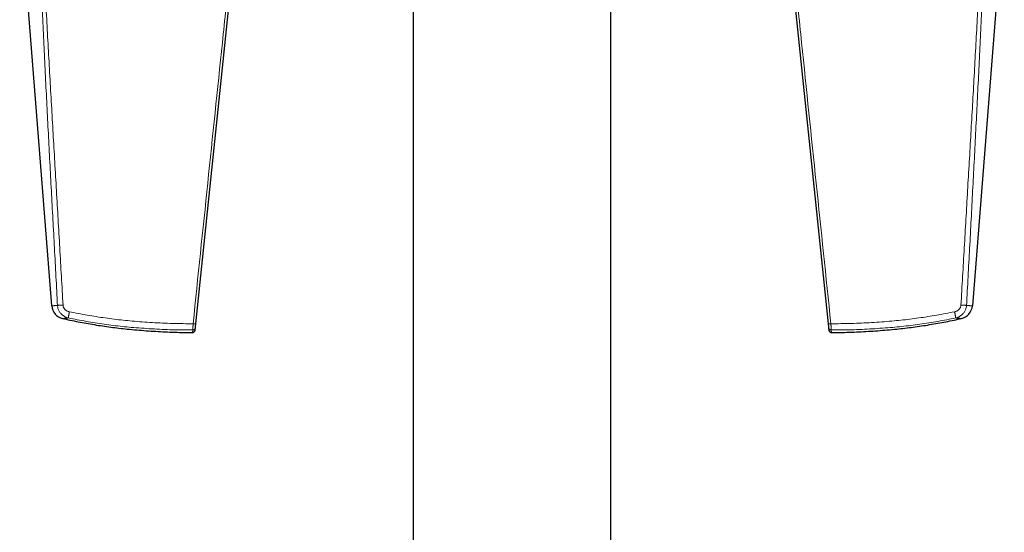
# Model space of a CAD drawing. Header units: millimetres. Extents: x 8 to 947, y 12 to 1137.
# Tile 2 of 41: x 430 to 550, y 453 to 515. Entities that reach past the tile are written whole.
import ezdxf

# ---------------------------------------------------------------- set-up
doc = ezdxf.new("R2010")
doc.units = ezdxf.units.MM

msp = doc.modelspace()

# ---------------------------------------------------------------- linework, layer by layer
at = {"color": 7, "linetype": 'Continuous', "lineweight": 30}
for p, q in [((478.07, 544.94), (478.07, 344.94)), ((502.07, 344.94), (502.07, 544.94)), ((430.36, 529.25), (434.23, 480.08)), ((549.79, 529.25), (545.91, 480.08)), ((451.63, 477.13), (456.97, 528.19)), ((523.17, 528.19), (528.52, 477.13))]:
    msp.add_line(p, q, dxfattribs=at)
at = {"color": 8, "linetype": 'Continuous', "lineweight": 0}
msp.add_line((528.49, 477.41), (528.49, 477.43), dxfattribs=at)
at = {"color": 7, "linetype": 'Continuous', "lineweight": 30}
for centre, radius, start, end in [((435.93, 480.22), 1.7, 184.5077, 257.6228), ((544.22, 480.22), 1.7, 282.3772, 355.4923), ((451.33, 477.16), 0.3, 269.8581, 354.135), ((528.81, 477.16), 0.3, 185.8693, 270.1255)]:
    msp.add_arc(centre, radius, start, end, dxfattribs=at)
at = {"color": 8, "linetype": 'Continuous', "lineweight": 0}
for points, knots in [([(434.94, 480.15), (434.82, 482.47), (434.57, 487.1), (434.2, 494.05), (433.83, 500.99), (433.48, 507.94), (433.15, 514.89), (432.82, 521.84), (432.61, 526.48), (432.5, 528.79)], [0, 0, 0, 0, 0.142846, 0.285693, 0.428549, 0.571416, 0.714286, 0.857149, 1, 1, 1, 1]), ([(432.92, 528.81), (433.04, 526.49), (433.27, 521.86), (433.63, 514.91), (434.01, 507.97), (434.41, 501.02), (434.81, 494.07), (435.22, 487.13), (435.48, 482.5), (435.62, 480.18)], [0, 0, 0, 0, 0.14286, 0.285713, 0.428565, 0.571419, 0.714278, 0.857139, 1, 1, 1, 1]), ([(451.39, 477.93), (451.98, 483.62), (453.17, 494.98), (454.64, 509.14), (455.66, 519.01), (456.23, 524.6), (456.51, 527.4), (456.65, 528.79), (456.65, 528.79)], [0, 0, 0, 0, 0.335231, 0.670462, 0.83523, 0.917614, 0.999999, 1, 1, 1, 1]), ([(456.96, 528.77), (456.82, 527.37), (456.54, 524.58), (455.97, 518.99), (454.95, 509.12), (453.48, 494.96), (452.29, 483.59), (451.7, 477.91)], [0, 0, 0, 0, 0.082387, 0.164774, 0.329548, 0.664774, 1, 1, 1, 1]), ([(528.44, 477.91), (527.85, 483.59), (526.66, 494.96), (525.19, 509.12), (524.17, 518.99), (523.6, 524.58), (523.32, 527.37), (523.18, 528.77)], [0, 0, 0, 0, 0.335226, 0.670451, 0.835226, 0.917613, 1, 1, 1, 1]), ([(523.49, 528.79), (523.49, 528.79), (523.63, 527.4), (523.91, 524.6), (524.48, 519.01), (525.5, 509.14), (526.97, 494.98), (528.16, 483.62), (528.75, 477.93)], [0, 0, 0, 0, 0.000001, 0.082385, 0.164769, 0.329538, 0.664769, 1, 1, 1, 1]), ([(547.22, 528.81), (547.1, 526.49), (546.87, 521.86), (546.51, 514.91), (546.13, 507.97), (545.74, 501.02), (545.33, 494.07), (544.93, 487.13), (544.66, 482.5), (544.53, 480.18)], [0, 0, 0, 0, 0.14286, 0.285713, 0.428565, 0.571419, 0.714278, 0.857139, 1, 1, 1, 1]), ([(545.2, 480.15), (545.33, 482.47), (545.58, 487.1), (545.95, 494.05), (546.31, 500.99), (546.66, 507.94), (547, 514.89), (547.32, 521.84), (547.54, 526.48), (547.64, 528.79)], [0, 0, 0, 0, 0.142846, 0.285693, 0.428549, 0.571416, 0.714286, 0.857149, 1, 1, 1, 1]), ([(434.23, 480.08), (434.23, 480.08), (434.23, 480.08), (434.24, 480.08), (434.26, 480.09), (434.29, 480.09), (434.34, 480.1), (434.4, 480.1), (434.48, 480.11), (434.57, 480.12), (434.68, 480.13), (434.8, 480.14), (434.89, 480.15), (434.94, 480.15)], [0, 0, 0, 0, 0.000021, 0.094813, 0.189669, 0.28447, 0.381352, 0.478292, 0.575181, 0.680853, 0.786526, 0.893263, 1, 1, 1, 1]), ([(435.62, 480.18), (435.58, 480.18), (435.51, 480.18), (435.41, 480.17), (435.31, 480.17), (435.22, 480.16), (435.13, 480.16), (435.06, 480.16), (434.99, 480.15), (434.96, 480.15), (434.94, 480.15)], [0, 0, 0, 0, 0.1212738, 0.2456862, 0.3722826, 0.5, 0.6277174, 0.7543138, 0.8787262, 1, 1, 1, 1]), ([(436.25, 478.63), (436.2, 478.64), (436.08, 478.67), (435.92, 478.74), (435.76, 478.82), (435.62, 478.92), (435.48, 479.04), (435.35, 479.16), (435.24, 479.3), (435.14, 479.46), (435.06, 479.62), (435, 479.79), (434.96, 479.97), (434.95, 480.09), (434.94, 480.15)], [0, 0, 0, 0, 0.081881, 0.164343, 0.247179, 0.330211, 0.413321, 0.496493, 0.579848, 0.663521, 0.74765, 0.831727, 0.915591, 1, 1, 1, 1]), ([(435.62, 480.18), (435.62, 480.15), (435.62, 480.09), (435.65, 479.99), (435.68, 479.9), (435.73, 479.81), (435.79, 479.73), (435.85, 479.66), (435.92, 479.59), (436.01, 479.53), (436.09, 479.48), (436.19, 479.44), (436.29, 479.4), (436.35, 479.39), (436.39, 479.38)], [0, 0, 0, 0, 0.080836, 0.161276, 0.242242, 0.323763, 0.405514, 0.487771, 0.570788, 0.654788, 0.739816, 0.825801, 0.912595, 1, 1, 1, 1]), ([(544.53, 480.18), (544.52, 480.15), (544.52, 480.09), (544.49, 479.99), (544.46, 479.9), (544.41, 479.81), (544.36, 479.73), (544.29, 479.66), (544.22, 479.59), (544.14, 479.53), (544.05, 479.48), (543.95, 479.44), (543.86, 479.4), (543.79, 479.39), (543.75, 479.38)], [0, 0, 0, 0, 0.080836, 0.161276, 0.242242, 0.323763, 0.405514, 0.487771, 0.570788, 0.654788, 0.739816, 0.825801, 0.912595, 1, 1, 1, 1]), ([(543.89, 478.63), (543.95, 478.64), (544.06, 478.67), (544.22, 478.74), (544.38, 478.82), (544.53, 478.92), (544.67, 479.04), (544.79, 479.16), (544.9, 479.3), (545, 479.46), (545.08, 479.62), (545.14, 479.79), (545.19, 479.97), (545.2, 480.09), (545.2, 480.15)], [0, 0, 0, 0, 0.081881, 0.164343, 0.247179, 0.330211, 0.413321, 0.496493, 0.579848, 0.663521, 0.74765, 0.831727, 0.915591, 1, 1, 1, 1]), ([(544.53, 480.18), (544.56, 480.18), (544.63, 480.18), (544.73, 480.17), (544.83, 480.17), (544.92, 480.16), (545.01, 480.16), (545.09, 480.16), (545.15, 480.15), (545.19, 480.15), (545.2, 480.15)], [0, 0, 0, 0, 0.121274, 0.245686, 0.372283, 0.5, 0.627717, 0.754314, 0.878726, 1, 1, 1, 1]), ([(545.91, 480.08), (545.91, 480.08), (545.91, 480.08), (545.91, 480.08), (545.88, 480.09), (545.85, 480.09), (545.8, 480.1), (545.74, 480.1), (545.67, 480.11), (545.57, 480.12), (545.47, 480.13), (545.34, 480.14), (545.25, 480.15), (545.2, 480.15)], [0, 0, 0, 0, 0.000021, 0.094813, 0.189669, 0.28447, 0.381352, 0.478292, 0.575181, 0.680853, 0.786526, 0.893263, 1, 1, 1, 1]), ([(436.39, 479.38), (436.38, 479.35), (436.37, 479.29), (436.35, 479.21), (436.34, 479.12), (436.32, 479.04), (436.31, 478.96), (436.29, 478.89), (436.28, 478.82), (436.27, 478.76), (436.26, 478.71), (436.26, 478.67), (436.25, 478.64), (436.25, 478.63), (436.25, 478.63)], [0, 0, 0, 0, 0.0783471, 0.1592835, 0.2424179, 0.3272806, 0.4133358, 0.5, 0.5866642, 0.6727194, 0.7575821, 0.8407165, 0.9216529, 1, 1, 1, 1]), ([(436.39, 479.38), (436.75, 479.31), (437.47, 479.16), (438.55, 478.96), (439.64, 478.78), (440.72, 478.62), (441.81, 478.48), (442.9, 478.35), (444.04, 478.24), (445.22, 478.15), (446.45, 478.07), (447.69, 478), (448.92, 477.96), (450.15, 477.93), (450.98, 477.93), (451.39, 477.93)], [0, 0, 0, 0, 0.073152, 0.14608, 0.218851, 0.291539, 0.364224, 0.436937, 0.509694, 0.591253, 0.672875, 0.754548, 0.836268, 0.91806, 1, 1, 1, 1]), ([(543.75, 479.38), (543.39, 479.31), (542.67, 479.16), (541.59, 478.96), (540.51, 478.78), (539.42, 478.62), (538.33, 478.48), (537.24, 478.35), (536.1, 478.24), (534.92, 478.15), (533.69, 478.07), (532.46, 478), (531.22, 477.96), (529.99, 477.93), (529.16, 477.93), (528.75, 477.93)], [0, 0, 0, 0, 0.073152, 0.14608, 0.218851, 0.291539, 0.364224, 0.436937, 0.509694, 0.591253, 0.672875, 0.754548, 0.836268, 0.91806, 1, 1, 1, 1]), ([(543.75, 479.38), (543.76, 479.35), (543.77, 479.29), (543.79, 479.21), (543.81, 479.12), (543.82, 479.04), (543.84, 478.96), (543.85, 478.89), (543.86, 478.82), (543.87, 478.76), (543.88, 478.71), (543.89, 478.67), (543.89, 478.64), (543.89, 478.63), (543.89, 478.63)], [0, 0, 0, 0, 0.078347, 0.159284, 0.242418, 0.327281, 0.413336, 0.5, 0.586664, 0.672719, 0.757582, 0.840716, 0.921653, 1, 1, 1, 1]), ([(436.25, 478.63), (436.23, 478.62), (436.17, 478.62), (436.07, 478.61), (435.95, 478.6), (435.84, 478.58), (435.74, 478.57), (435.66, 478.57), (435.62, 478.56), (435.59, 478.56), (435.57, 478.56), (435.57, 478.56), (435.56, 478.56), (435.56, 478.56)], [0, 0, 0, 0, 0.062799, 0.125599, 0.251736, 0.379505, 0.5078, 0.629537, 0.751751, 0.813661, 0.875571, 0.937786, 1, 1, 1, 1]), ([(451.35, 477.17), (450.94, 477.17), (450.11, 477.17), (448.86, 477.19), (447.62, 477.24), (446.38, 477.3), (445.14, 477.39), (443.94, 477.48), (442.8, 477.59), (441.7, 477.72), (440.61, 477.86), (439.52, 478.02), (438.43, 478.21), (437.34, 478.41), (436.61, 478.55), (436.25, 478.63)], [0, 0, 0, 0, 0.082084, 0.164052, 0.245916, 0.327701, 0.409433, 0.491138, 0.563709, 0.636292, 0.708907, 0.781575, 0.854314, 0.927123, 1, 1, 1, 1]), ([(451.35, 477.17), (451.35, 477.17), (451.35, 477.18), (451.35, 477.2), (451.35, 477.25), (451.36, 477.3), (451.36, 477.34), (451.36, 477.38), (451.36, 477.43), (451.37, 477.49), (451.37, 477.54), (451.37, 477.6), (451.38, 477.67), (451.38, 477.73), (451.38, 477.8), (451.39, 477.86), (451.39, 477.91), (451.39, 477.93), (451.39, 477.93)], [0, 0, 0, 0, 0.000056, 0.119448, 0.242075, 0.304328, 0.366582, 0.430668, 0.494754, 0.557005, 0.619256, 0.683332, 0.747408, 0.809632, 0.871856, 0.9359, 0.999944, 1, 1, 1, 1]), ([(451.7, 477.91), (451.7, 477.88), (451.69, 477.82), (451.68, 477.74), (451.67, 477.67), (451.67, 477.6), (451.66, 477.54), (451.66, 477.49), (451.65, 477.45), (451.65, 477.44), (451.65, 477.43)], [0, 0, 0, 0, 0.126352, 0.252705, 0.379074, 0.505442, 0.631722, 0.757999, 0.879, 1, 1, 1, 1]), ([(528.49, 477.43), (528.49, 477.44), (528.49, 477.45), (528.49, 477.49), (528.48, 477.54), (528.48, 477.6), (528.47, 477.67), (528.46, 477.74), (528.45, 477.82), (528.45, 477.88), (528.44, 477.91)], [0, 0, 0, 0, 0.1209375, 0.2418779, 0.3681414, 0.4944081, 0.6207632, 0.7471198, 0.8735588, 1, 1, 1, 1]), ([(528.75, 477.93), (528.75, 477.93), (528.75, 477.91), (528.76, 477.87), (528.76, 477.8), (528.76, 477.73), (528.77, 477.67), (528.77, 477.61), (528.78, 477.55), (528.78, 477.49), (528.78, 477.44), (528.78, 477.39), (528.79, 477.34), (528.79, 477.3), (528.79, 477.25), (528.79, 477.2), (528.79, 477.18), (528.79, 477.17), (528.79, 477.17)], [0, 0, 0, 0, 0.000056, 0.06228, 0.124503, 0.188548, 0.252592, 0.314844, 0.377095, 0.441171, 0.505246, 0.5675, 0.629754, 0.69384, 0.757925, 0.877319, 0.999944, 1, 1, 1, 1]), ([(528.79, 477.17), (529.21, 477.17), (530.04, 477.17), (531.28, 477.19), (532.53, 477.24), (533.77, 477.3), (535.01, 477.39), (536.2, 477.48), (537.34, 477.59), (538.44, 477.72), (539.53, 477.86), (540.63, 478.02), (541.72, 478.21), (542.81, 478.41), (543.53, 478.55), (543.89, 478.63)], [0, 0, 0, 0, 0.082084, 0.164052, 0.245916, 0.327701, 0.409433, 0.491138, 0.563709, 0.636292, 0.708907, 0.781575, 0.854314, 0.927123, 1, 1, 1, 1]), ([(543.89, 478.63), (543.92, 478.62), (543.97, 478.62), (544.07, 478.61), (544.19, 478.6), (544.31, 478.58), (544.4, 478.57), (544.48, 478.57), (544.53, 478.56), (544.55, 478.56), (544.57, 478.56), (544.58, 478.56), (544.58, 478.56), (544.58, 478.56)], [0, 0, 0, 0, 0.062799, 0.125599, 0.251736, 0.379505, 0.5078, 0.629537, 0.751751, 0.813661, 0.875571, 0.937786, 1, 1, 1, 1]), ([(451.33, 476.86), (451.33, 476.86), (451.33, 476.86), (451.33, 476.86), (451.33, 476.88), (451.33, 476.92), (451.34, 476.96), (451.34, 477.02), (451.35, 477.08), (451.35, 477.14), (451.35, 477.17)], [0, 0, 0, 0, 0.027013, 0.163029, 0.302003, 0.441006, 0.57998, 0.719977, 0.860003, 1, 1, 1, 1]), ([(451.65, 477.43), (451.65, 477.41), (451.65, 477.37), (451.64, 477.32), (451.64, 477.27), (451.64, 477.23), (451.63, 477.2), (451.63, 477.17), (451.63, 477.15), (451.63, 477.14), (451.63, 477.13), (451.63, 477.13), (451.63, 477.13)], [0, 0, 0, 0, 0.101228, 0.202456, 0.303857, 0.405259, 0.507188, 0.609117, 0.711224, 0.81333, 0.917472, 1, 1, 1, 1]), ([(528.52, 477.13), (528.52, 477.13), (528.52, 477.13), (528.52, 477.13), (528.52, 477.14), (528.51, 477.16), (528.51, 477.18), (528.51, 477.22), (528.51, 477.25), (528.5, 477.27), (528.5, 477.28)], [0, 0, 0, 0, 0.031077, 0.181089, 0.3311, 0.481938, 0.632777, 0.783894, 0.93501, 1, 1, 1, 1]), ([(528.79, 477.17), (528.79, 477.13), (528.8, 477.06), (528.8, 476.99), (528.81, 476.94), (528.81, 476.9), (528.81, 476.87), (528.82, 476.86), (528.82, 476.86), (528.82, 476.86)], [0, 0, 0, 0, 0.1747402, 0.3497037, 0.4847786, 0.6198792, 0.7549541, 0.8909671, 1, 1, 1, 1])]:
    msp.add_open_spline(points, degree=3, knots=knots, dxfattribs=at)
at = {"color": 7, "linetype": 'Continuous', "lineweight": 30}
for points, knots in [([(435.56, 478.56), (435.86, 478.49), (436.49, 478.36), (437.44, 478.16), (438.43, 477.98), (439.42, 477.81), (440.41, 477.65), (441.4, 477.51), (442.4, 477.39), (443.45, 477.27), (444.55, 477.17), (445.7, 477.08), (446.85, 477), (448.01, 476.94), (449.15, 476.89), (450.26, 476.86), (450.99, 476.86), (451.33, 476.86)], [0, 0, 0, 0, 0.057443, 0.120797, 0.184046, 0.247205, 0.310372, 0.373635, 0.43699, 0.500426, 0.573009, 0.64566, 0.718291, 0.790833, 0.863248, 0.935499, 1, 1, 1, 1]), ([(528.82, 476.86), (529.16, 476.86), (529.88, 476.86), (530.99, 476.89), (532.14, 476.94), (533.29, 477), (534.44, 477.08), (535.59, 477.17), (536.69, 477.27), (537.74, 477.39), (538.74, 477.51), (539.73, 477.65), (540.73, 477.81), (541.71, 477.98), (542.7, 478.16), (543.66, 478.36), (544.28, 478.49), (544.58, 478.56)], [0, 0, 0, 0, 0.064501, 0.136752, 0.209167, 0.281709, 0.35434, 0.426991, 0.499574, 0.56301, 0.626365, 0.689628, 0.752795, 0.815954, 0.879203, 0.942557, 1, 1, 1, 1]), ([(528.5, 477.28), (528.5, 477.29), (528.5, 477.33), (528.5, 477.38), (528.49, 477.41)], [0, 0, 0, 0, 0.495317, 1, 1, 1, 1])]:
    msp.add_open_spline(points, degree=3, knots=knots, dxfattribs=at)
at = {"color": 8, "linetype": 'Continuous', "lineweight": 0}
for points in [[(451.7, 477.91), (451.7, 477.91), (451.7, 477.91), (451.68, 477.91), (451.65, 477.91), (451.61, 477.91), (451.56, 477.92), (451.51, 477.92), (451.45, 477.93), (451.41, 477.93), (451.39, 477.93)], [(528.44, 477.91), (528.44, 477.91), (528.45, 477.91), (528.47, 477.91), (528.49, 477.91), (528.53, 477.91), (528.58, 477.92), (528.63, 477.92), (528.69, 477.93), (528.73, 477.93), (528.75, 477.93)], [(451.65, 477.43), (451.65, 477.41), (451.64, 477.38), (451.62, 477.33), (451.59, 477.28), (451.56, 477.24), (451.51, 477.21), (451.46, 477.19), (451.41, 477.17), (451.37, 477.17), (451.35, 477.17)], [(528.49, 477.43), (528.49, 477.41), (528.5, 477.38), (528.52, 477.33), (528.55, 477.28), (528.59, 477.24), (528.63, 477.21), (528.68, 477.19), (528.74, 477.17), (528.77, 477.17), (528.79, 477.17)]]:
    msp.add_open_spline(points, degree=3, dxfattribs=at)

doc.saveas('drawing.dxf')
